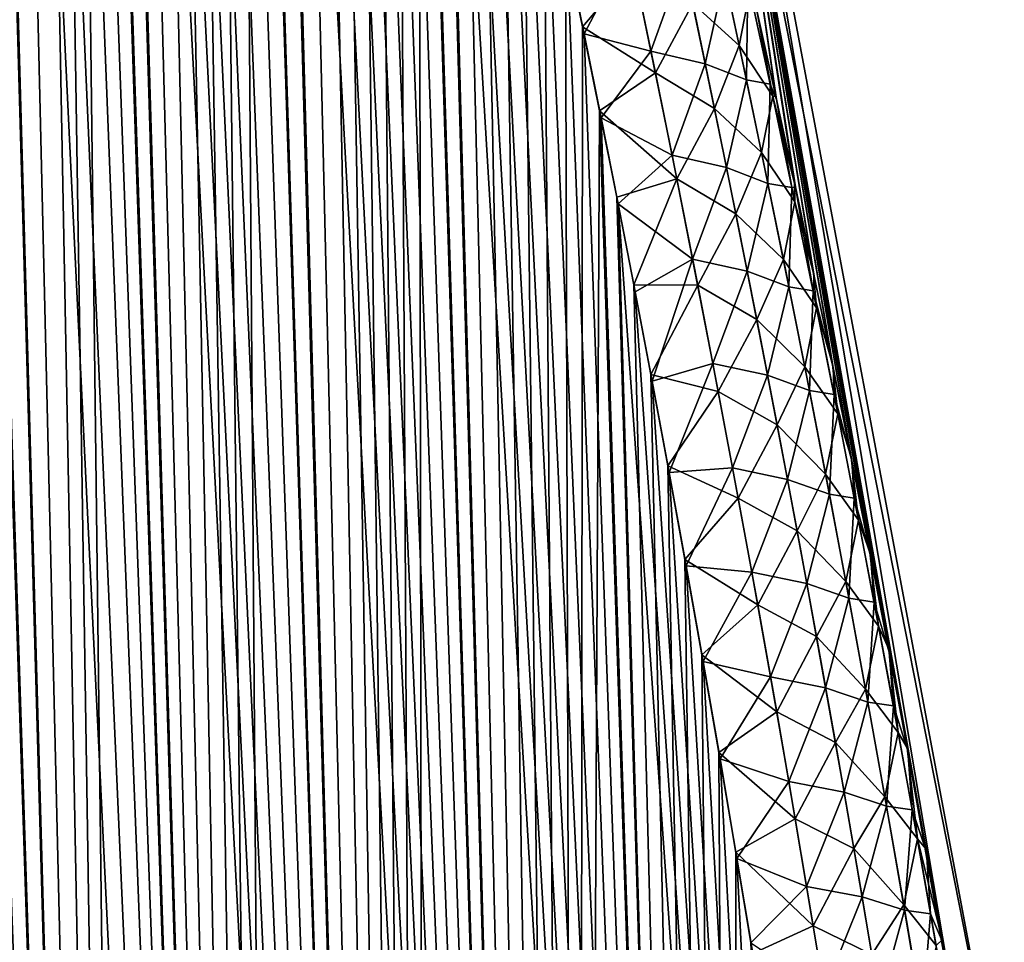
# Model space of a CAD drawing. Header units: metres. Extents: x -109 to 109, y -108 to 40.
# Tile 180 of 216: x 95.55 to 100.03, y -85.87 to -81.67. Entities that reach past the tile are written whole.
import ezdxf

# ---------------------------------------------------------------- set-up
doc = ezdxf.new("R2010")
doc.units = ezdxf.units.M
doc.layers.add('solid_K_24_42_18_000C86_XXX', color=7, linetype='CONTINUOUS')

msp = doc.modelspace()

# ---------------------------------------------------------------- linework, layer by layer
at = {"layer": 'solid_K_24_42_18_000C86_XXX'}
for points in [[(96.122894, -102.490204, 7.179855), (94.818718, -70.435295, 7.009289), (94.680595, -70.146194, 7.160828)], [(95.542007, -102.640343, 7.878324), (96.122894, -102.490204, 7.179855), (94.680595, -70.146194, 7.160828)], [(96.122894, -102.490204, 7.179855), (94.960144, -70.747391, 6.858626), (94.818718, -70.435295, 7.009289)], [(96.122894, -102.490204, 7.179855), (95.104828, -71.083176, 6.708997), (94.960144, -70.747391, 6.858626)], [(96.122765, -102.490242, -7.179998), (95.096466, -71.063377, -6.71753), (95.244385, -71.422218, -6.56879)], [(96.122765, -102.490242, -7.179998), (95.541832, -102.640381, -7.878541), (95.096466, -71.063377, -6.71753)], [(96.122894, -102.490204, 7.179855), (95.2528, -71.443115, 6.560461), (95.104828, -71.083176, 6.708997)], [(96.122765, -102.490242, -7.179998), (95.244385, -71.422218, -6.56879), (95.395584, -71.806396, -6.421269)], [(96.74115, -102.295296, 6.506678), (95.404037, -71.828377, 6.413153), (95.2528, -71.443115, 6.560461)], [(96.122894, -102.490204, 7.179855), (96.74115, -102.295296, 6.506678), (95.2528, -71.443115, 6.560461)], [(96.122765, -102.490242, -7.179998), (95.395584, -71.806396, -6.421269), (95.550079, -72.216133, -6.275023)], [(96.74115, -102.295296, 6.506678), (95.558563, -72.239174, 6.267127), (95.404037, -71.828377, 6.413153)], [(96.122765, -102.490242, -7.179998), (95.550079, -72.216133, -6.275023), (95.6549, -72.504532, -6.178323)], [(96.74115, -102.295296, 6.506678), (95.663391, -72.528267, 6.170578), (95.558563, -72.239174, 6.267127)], [(96.122765, -102.490242, -7.179998), (95.6549, -72.504532, -6.178323), (95.761177, -72.804703, -6.082247)], [(96.74115, -102.295296, 6.506678), (95.769676, -72.829109, 6.074656), (95.663391, -72.528267, 6.170578)], [(96.741074, -102.295326, -6.506762), (95.761177, -72.804703, -6.082247), (95.868912, -73.117325, -5.986857)], [(96.741074, -102.295326, -6.506762), (96.122765, -102.490242, -7.179998), (95.761177, -72.804703, -6.082247)], [(96.74115, -102.295296, 6.506678), (95.877411, -73.142395, 5.979422), (95.769676, -72.829109, 6.074656)], [(96.741074, -102.295326, -6.506762), (95.868912, -73.117325, -5.986857), (95.978088, -73.443222, -5.892219)], [(97.396698, -102.054413, 5.860334), (95.986572, -73.468933, 5.884945), (95.877411, -73.142395, 5.979422)], [(96.74115, -102.295296, 6.506678), (97.396698, -102.054413, 5.860334), (95.877411, -73.142395, 5.979422)], [(96.741074, -102.295326, -6.506762), (95.978088, -73.443222, -5.892219), (96.088715, -73.781868, -5.798305)], [(97.396698, -102.054413, 5.860334), (96.097183, -73.808197, 5.791195), (95.986572, -73.468933, 5.884945)], [(96.741074, -102.295326, -6.506762), (96.088715, -73.781868, -5.798305), (96.200775, -74.133797, -5.705172)], [(97.396698, -102.054413, 5.860334), (96.209221, -74.160728, 5.698232), (96.097183, -73.808197, 5.791195)], [(96.741074, -102.295326, -6.506762), (96.200775, -74.133797, -5.705172), (96.314232, -74.500076, -5.612916)], [(97.396698, -102.054413, 5.860334), (96.322647, -74.52758, 5.606153), (96.209221, -74.160728, 5.698232)], [(96.741074, -102.295326, -6.506762), (96.314232, -74.500076, -5.612916), (96.429115, -74.880348, -5.521511)], [(97.396698, -102.054413, 5.860334), (96.437485, -74.908401, 5.514931), (96.322647, -74.52758, 5.606153)], [(96.741074, -102.295326, -6.506762), (96.429115, -74.880348, -5.521511), (96.545395, -75.274841, -5.430997)], [(97.396698, -102.054413, 5.860334), (96.553703, -75.303429, 5.424605), (96.437485, -74.908401, 5.514931)], [(97.396652, -102.054428, -5.860377), (96.545395, -75.274841, -5.430997), (96.662994, -75.684814, -5.341505)], [(97.396652, -102.054428, -5.860377), (96.741074, -102.295326, -6.506762), (96.545395, -75.274841, -5.430997)], [(97.396698, -102.054413, 5.860334), (96.671234, -75.71389, 5.335309), (96.553703, -75.303429, 5.424605)], [(97.396652, -102.054428, -5.860377), (96.662994, -75.684814, -5.341505), (96.781921, -76.110344, -5.253039)], [(98.089439, -101.766281, 5.242545), (96.790077, -76.139877, 5.247045), (96.671234, -75.71389, 5.335309)], [(97.396698, -102.054413, 5.860334), (98.089439, -101.766281, 5.242545), (96.671234, -75.71389, 5.335309)], [(97.396652, -102.054428, -5.860377), (96.781921, -76.110344, -5.253039), (96.902176, -76.551163, -5.165591)], [(98.089439, -101.766281, 5.242545), (96.910233, -76.581123, 5.159804), (96.790077, -76.139877, 5.247045)], [(97.396652, -102.054428, -5.860377), (96.902176, -76.551163, -5.165591), (96.993172, -76.892677, -5.100776)], [(98.089439, -101.766281, 5.242545), (97.001144, -76.922928, 5.095149), (96.910233, -76.581123, 5.159804)], [(97.396652, -102.054428, -5.860377), (96.993172, -76.892677, -5.100776), (97.084793, -77.24411, -5.036693)], [(98.089439, -101.766281, 5.242545), (97.092682, -77.274635, 5.031227), (97.001144, -76.922928, 5.095149)], [(97.396652, -102.054428, -5.860377), (97.084793, -77.24411, -5.036693), (97.177124, -77.604805, -4.973254)], [(98.089439, -101.766281, 5.242545), (97.184914, -77.635567, 4.967952), (97.092682, -77.274635, 5.031227)], [(97.396652, -102.054428, -5.860377), (97.177124, -77.604805, -4.973254), (97.270111, -77.974991, -4.910498)], [(98.089439, -101.766281, 5.242545), (97.277794, -78.005974, 4.905363), (97.184914, -77.635567, 4.967952)], [(97.396652, -102.054428, -5.860377), (97.270111, -77.974991, -4.910498), (97.363678, -78.35537, -4.848521)], [(98.089439, -101.766281, 5.242545), (97.371254, -78.386528, 4.843555), (97.277794, -78.005974, 4.905363)], [(98.089417, -101.766289, -5.242566), (97.363678, -78.35537, -4.848521), (97.457748, -78.74662, -4.787417)], [(98.089417, -101.766289, -5.242566), (97.396652, -102.054428, -5.860377), (97.363678, -78.35537, -4.848521)], [(98.089439, -101.766281, 5.242545), (97.465202, -78.777939, 4.782622), (97.371254, -78.386528, 4.843555)], [(98.089417, -101.766289, -5.242566), (97.457748, -78.74662, -4.787417), (97.552376, -79.148315, -4.727115)], [(98.81958, -101.428711, 4.654962), (97.559708, -79.179756, 4.722494), (97.465202, -78.777939, 4.782622)], [(98.089439, -101.766281, 5.242545), (98.81958, -101.428711, 4.654962), (97.465202, -78.777939, 4.782622)], [(98.089417, -101.766289, -5.242566), (97.552376, -79.148315, -4.727115), (97.647575, -79.560272, -4.667593)], [(98.81958, -101.428711, 4.654962), (97.654762, -79.591805, 4.663146), (97.559708, -79.179756, 4.722494)], [(98.089417, -101.766289, -5.242566), (97.647575, -79.560272, -4.667593), (97.74321, -79.983292, -4.608976)], [(98.81958, -101.428711, 4.654962), (97.750259, -80.014877, 4.604706), (97.654762, -79.591805, 4.663146)], [(99.894707, -86.706291, -2.480478), (98.681587, -79.883408, -1.653787), (98.743149, -79.883408)], [(98.989426, -82.013474, -2.978546), (98.903397, -81.623009, -3.031454), (98.681587, -79.883408, -1.653787)], [(99.075447, -82.412025, -2.926593), (98.989426, -82.013474, -2.978546), (98.681587, -79.883408, -1.653787)], [(99.161453, -82.819084, -2.875676), (99.075447, -82.412025, -2.926593), (98.681587, -79.883408, -1.653787)], [(99.247437, -83.235031, -2.825868), (99.161453, -82.819084, -2.875676), (98.681587, -79.883408, -1.653787)], [(99.333176, -83.659073, -2.777025), (99.247437, -83.235031, -2.825868), (98.681587, -79.883408, -1.653787)], [(99.418602, -84.091164, -2.729143), (99.333176, -83.659073, -2.777025), (98.681587, -79.883408, -1.653787)], [(99.503708, -84.531815, -2.682318), (99.418602, -84.091164, -2.729143), (98.681587, -79.883408, -1.653787)], [(99.588493, -84.981537, -2.636648), (99.503708, -84.531815, -2.682318), (98.681587, -79.883408, -1.653787)], [(99.672943, -85.440842, -2.592229), (99.588493, -84.981537, -2.636648), (98.681587, -79.883408, -1.653787)], [(99.747345, -85.855507, -2.554058), (99.672943, -85.440842, -2.592229), (98.681587, -79.883408, -1.653787)], [(99.821304, -86.277428, -2.516825), (99.747345, -85.855507, -2.554058), (98.681587, -79.883408, -1.653787)], [(99.894707, -86.706291, -2.480478), (99.821304, -86.277428, -2.516825), (98.681587, -79.883408, -1.653787)], [(98.681595, -79.883408, 1.653704), (100.030373, -86.734787), (98.743149, -79.883408)], [(98.681595, -79.883408, 1.653704), (99.894707, -86.706322, 2.480474), (100.030373, -86.734787)], [(98.681595, -79.883408, 1.653704), (99.822128, -86.282181, 2.516409), (99.894707, -86.706322, 2.480474)], [(98.681595, -79.883408, 1.653704), (99.748993, -85.864815, 2.553209), (99.822128, -86.282181, 2.516409)], [(98.681595, -79.883408, 1.653704), (99.67543, -85.454552, 2.590931), (99.748993, -85.864815, 2.553209)], [(98.681595, -79.883408, 1.653704), (99.591087, -84.995499, 2.635263), (99.67543, -85.454552, 2.590931)], [(98.681595, -79.883408, 1.653704), (99.506409, -84.546005, 2.680845), (99.591087, -84.995499, 2.635263)], [(98.681595, -79.883408, 1.653704), (99.42141, -84.10556, 2.72758), (99.506409, -84.546005, 2.680845)], [(98.681595, -79.883408, 1.653704), (99.336098, -83.673668, 2.775371), (99.42141, -84.10556, 2.72758)], [(98.681595, -79.883408, 1.653704), (99.250458, -83.249817, 2.824122), (99.336098, -83.673668, 2.775371)], [(98.681595, -79.883408, 1.653704), (99.164581, -82.834038, 2.873838), (99.250458, -83.249817, 2.824122)], [(98.681595, -79.883408, 1.653704), (99.078674, -82.427139, 2.924661), (99.164581, -82.834038, 2.873838)], [(98.681595, -79.883408, 1.653704), (98.992752, -82.028732, 2.976519), (99.078674, -82.427139, 2.924661)], [(98.681595, -79.883408, 1.653704), (98.906815, -81.638397, 3.02933), (98.992752, -82.028732, 2.976519)], [(100.030373, -86.734787), (99.894707, -86.706291, -2.480478), (98.743149, -79.883408)], [(98.089417, -101.766289, -5.242566), (97.74321, -79.983292, -4.608976), (97.83918, -80.418167, -4.551385)], [(98.81958, -101.428711, 4.654962), (97.846069, -80.449776, 4.547293), (97.750259, -80.014877, 4.604706)], [(98.089417, -101.766289, -5.242566), (97.83918, -80.418167, -4.551385), (97.935463, -80.86496, -4.494815)], [(98.81958, -101.428711, 4.654962), (97.942192, -80.896538, 4.490902), (97.846069, -80.449776, 4.547293)], [(98.089417, -101.766289, -5.242566), (97.935463, -80.86496, -4.494815), (98.032173, -81.322922, -4.43914)], [(98.81958, -101.428711, 4.654962), (98.038734, -81.354439, 4.435409), (97.942192, -80.896538, 4.490902)], [(98.611107, -81.591469, -3.831312), (98.719032, -81.296326, -3.514243), (98.823372, -81.78286, -3.462727)], [(98.823372, -81.78286, -3.462727), (98.719032, -81.296326, -3.514243), (98.871994, -81.532394, -3.116305)], [(98.089417, -101.766289, -5.242566), (98.032173, -81.322922, -4.43914), (98.109734, -81.697914, -4.395348)], [(98.341644, -81.42485, -4.16229), (98.109734, -81.697914, -4.395348), (98.032173, -81.322922, -4.43914)], [(98.322678, -81.336281, 4.172753), (98.038734, -81.354439, 4.435409), (98.116158, -81.729347, 4.391761)], [(98.322678, -81.336281, 4.172753), (98.116158, -81.729347, 4.391761), (98.420952, -81.808754, 4.120057)], [(98.322678, -81.336281, 4.172753), (98.420952, -81.808754, 4.120057), (98.569145, -81.394432, 3.853183)], [(98.81958, -101.428711, 4.654962), (98.116158, -81.729347, 4.391761), (98.038734, -81.354439, 4.435409)], [(98.441536, -81.90731, -4.108958), (98.109734, -81.697914, -4.395348), (98.341644, -81.42485, -4.16229)], [(98.441536, -81.90731, -4.108958), (98.341644, -81.42485, -4.16229), (98.611107, -81.591469, -3.831312)], [(98.420952, -81.808754, 4.120057), (98.668259, -81.866013, 3.802516), (98.569145, -81.394432, 3.853183)], [(98.756363, -81.469612, 3.495944), (98.569145, -81.394432, 3.853183), (98.668259, -81.866013, 3.802516)], [(98.756363, -81.469612, 3.495944), (98.668259, -81.866013, 3.802516), (98.856346, -81.939865, 3.446995)], [(98.756363, -81.469612, 3.495944), (98.856346, -81.939865, 3.446995), (98.862381, -81.488434, 3.120983)], [(98.856346, -81.939865, 3.446995), (98.963951, -81.958672, 3.072889), (98.862381, -81.488434, 3.120983)], [(98.862381, -81.488434, 3.120983), (98.963951, -81.958672, 3.072889), (98.906815, -81.638397, 3.02933)], [(98.823372, -81.78286, -3.462727), (98.871994, -81.532394, -3.116305), (98.975677, -82.013611, -3.067303)], [(98.975677, -82.013611, -3.067303), (98.871994, -81.532394, -3.116305), (98.903397, -81.623009, -3.031454)], [(98.441536, -81.90731, -4.108958), (98.611107, -81.591469, -3.831312), (98.710732, -82.070374, -3.780861)], [(98.710732, -82.070374, -3.780861), (98.611107, -81.591469, -3.831312), (98.823372, -81.78286, -3.462727)], [(98.975677, -82.013611, -3.067303), (98.903397, -81.623009, -3.031454), (98.989426, -82.013474, -2.978546)], [(98.963951, -81.958672, 3.072889), (98.992752, -82.028732, 2.976519), (98.906815, -81.638397, 3.02933)], [(98.089417, -101.766289, -5.242566), (98.109734, -81.697914, -4.395348), (98.187378, -82.081085, -4.352306)], [(98.441536, -81.90731, -4.108958), (98.187378, -82.081085, -4.352306), (98.109734, -81.697914, -4.395348)], [(98.81958, -101.428711, 4.654962), (98.193649, -82.112404, 4.348866), (98.116158, -81.729347, 4.391761)], [(98.420952, -81.808754, 4.120057), (98.116158, -81.729347, 4.391761), (98.193649, -82.112404, 4.348866)], [(98.710732, -82.070374, -3.780861), (98.823372, -81.78286, -3.462727), (98.92524, -82.270035, -3.413615)], [(98.92524, -82.270035, -3.413615), (98.823372, -81.78286, -3.462727), (98.975677, -82.013611, -3.067303)], [(98.420952, -81.808754, 4.120057), (98.193649, -82.112404, 4.348866), (98.517021, -82.281982, 4.069692)], [(98.420952, -81.808754, 4.120057), (98.517021, -82.281982, 4.069692), (98.668259, -81.866013, 3.802516)], [(98.517021, -82.281982, 4.069692), (98.765121, -82.338257, 3.754116), (98.668259, -81.866013, 3.802516)], [(98.856346, -81.939865, 3.446995), (98.668259, -81.866013, 3.802516), (98.765121, -82.338257, 3.754116)], [(98.539124, -82.390556, -4.058044), (98.187378, -82.081085, -4.352306), (98.441536, -81.90731, -4.108958)], [(98.539124, -82.390556, -4.058044), (98.441536, -81.90731, -4.108958), (98.710732, -82.070374, -3.780861)], [(98.856346, -81.939865, 3.446995), (98.765121, -82.338257, 3.754116), (98.954033, -82.410713, 3.400257)], [(98.856346, -81.939865, 3.446995), (98.954033, -82.410713, 3.400257), (98.963951, -81.958672, 3.072889)], [(98.954033, -82.410713, 3.400257), (99.063171, -82.429451, 3.026986), (98.963951, -81.958672, 3.072889)], [(98.963951, -81.958672, 3.072889), (99.063171, -82.429451, 3.026986), (98.992752, -82.028732, 2.976519)], [(98.92524, -82.270035, -3.413615), (98.975677, -82.013611, -3.067303), (99.076904, -82.495399, -3.020592)], [(98.975677, -82.013611, -3.067303), (98.989426, -82.013474, -2.978546), (99.075447, -82.412025, -2.926593)], [(99.076904, -82.495399, -3.020592), (98.975677, -82.013611, -3.067303), (99.075447, -82.412025, -2.926593)], [(99.063171, -82.429451, 3.026986), (99.078674, -82.427139, 2.924661), (98.992752, -82.028732, 2.976519)], [(98.819565, -101.428726, -4.654975), (98.089417, -101.766289, -5.242566), (98.187378, -82.081085, -4.352306)], [(98.819565, -101.428726, -4.654975), (98.187378, -82.081085, -4.352306), (98.265007, -82.472916, -4.310094)], [(98.539124, -82.390556, -4.058044), (98.265007, -82.472916, -4.310094), (98.187378, -82.081085, -4.352306)], [(98.539124, -82.390556, -4.058044), (98.710732, -82.070374, -3.780861), (98.80806, -82.549957, -3.732716)], [(98.80806, -82.549957, -3.732716), (98.710732, -82.070374, -3.780861), (98.92524, -82.270035, -3.413615)], [(98.81958, -101.428711, 4.654962), (98.271126, -82.504089, 4.306799), (98.193649, -82.112404, 4.348866)], [(98.517021, -82.281982, 4.069692), (98.193649, -82.112404, 4.348866), (98.271126, -82.504089, 4.306799)], [(98.517021, -82.281982, 4.069692), (98.271126, -82.504089, 4.306799), (98.610916, -82.755928, 4.021577)], [(98.517021, -82.281982, 4.069692), (98.610916, -82.755928, 4.021577), (98.765121, -82.338257, 3.754116)], [(98.80806, -82.549957, -3.732716), (98.92524, -82.270035, -3.413615), (99.024689, -82.757835, -3.366817)], [(99.024689, -82.757835, -3.366817), (98.92524, -82.270035, -3.413615), (99.076904, -82.495399, -3.020592)], [(98.610916, -82.755928, 4.021577), (98.859772, -82.81115, 3.707903), (98.765121, -82.338257, 3.754116)], [(98.954033, -82.410713, 3.400257), (98.765121, -82.338257, 3.754116), (98.859772, -82.81115, 3.707903)], [(98.539124, -82.390556, -4.058044), (98.342674, -82.873123, -4.268649), (98.265007, -82.472916, -4.310094)], [(98.634453, -82.87455, -4.009461), (98.342674, -82.873123, -4.268649), (98.539124, -82.390556, -4.058044)], [(98.634453, -82.87455, -4.009461), (98.539124, -82.390556, -4.058044), (98.80806, -82.549957, -3.732716)], [(98.954033, -82.410713, 3.400257), (98.859772, -82.81115, 3.707903), (99.049477, -82.882133, 3.355651)], [(98.954033, -82.410713, 3.400257), (99.049477, -82.882133, 3.355651), (99.063171, -82.429451, 3.026986)], [(99.076904, -82.495399, -3.020592), (99.075447, -82.412025, -2.926593), (99.161453, -82.819084, -2.875676)], [(99.049477, -82.882133, 3.355651), (99.160088, -82.900742, 2.983196), (99.063171, -82.429451, 3.026986)], [(99.063171, -82.429451, 3.026986), (99.160088, -82.900742, 2.983196), (99.078674, -82.427139, 2.924661)], [(99.160088, -82.900742, 2.983196), (99.164581, -82.834038, 2.873838), (99.078674, -82.427139, 2.924661)], [(98.819565, -101.428726, -4.654975), (98.265007, -82.472916, -4.310094), (98.342674, -82.873123, -4.268649)], [(99.587112, -101.03933, 4.099643), (98.348633, -82.904114, 4.265499), (98.271126, -82.504089, 4.306799)], [(98.610916, -82.755928, 4.021577), (98.271126, -82.504089, 4.306799), (98.348633, -82.904114, 4.265499)], [(98.81958, -101.428711, 4.654962), (99.587112, -101.03933, 4.099643), (98.271126, -82.504089, 4.306799)], [(99.024689, -82.757835, -3.366817), (99.076904, -82.495399, -3.020592), (99.17572, -82.977722, -2.976082)], [(99.17572, -82.977722, -2.976082), (99.076904, -82.495399, -3.020592), (99.161453, -82.819084, -2.875676)], [(98.634453, -82.87455, -4.009461), (98.80806, -82.549957, -3.732716), (98.903107, -83.03019, -3.68679)], [(98.903107, -83.03019, -3.68679), (98.80806, -82.549957, -3.732716), (99.024689, -82.757835, -3.366817)], [(98.610916, -82.755928, 4.021577), (98.348633, -82.904114, 4.265499), (98.42627, -83.311974, 4.224868)], [(98.610916, -82.755928, 4.021577), (98.42627, -83.311974, 4.224868), (98.702652, -83.23056, 3.975634)], [(98.610916, -82.755928, 4.021577), (98.702652, -83.23056, 3.975634), (98.859772, -82.81115, 3.707903)], [(98.903107, -83.03019, -3.68679), (99.024689, -82.757835, -3.366817), (99.12175, -83.246223, -3.322242)], [(99.12175, -83.246223, -3.322242), (99.024689, -82.757835, -3.366817), (99.17572, -82.977722, -2.976082)], [(98.702652, -83.23056, 3.975634), (98.952225, -83.284653, 3.6638), (98.859772, -82.81115, 3.707903)], [(99.049477, -82.882133, 3.355651), (98.859772, -82.81115, 3.707903), (98.952225, -83.284653, 3.6638)], [(99.17572, -82.977722, -2.976082), (99.161453, -82.819084, -2.875676), (99.247437, -83.235031, -2.825868)], [(99.160088, -82.900742, 2.983196), (99.250458, -83.249817, 2.824122), (99.164581, -82.834038, 2.873838)], [(98.819565, -101.428726, -4.654975), (98.342674, -82.873123, -4.268649), (98.420479, -83.281189, -4.227872)], [(98.634453, -82.87455, -4.009461), (98.420479, -83.281189, -4.227872), (98.342674, -82.873123, -4.268649)], [(99.587112, -101.03933, 4.099643), (98.42627, -83.311974, 4.224868), (98.348633, -82.904114, 4.265499)], [(98.727547, -83.359245, -3.963119), (98.420479, -83.281189, -4.227872), (98.634453, -82.87455, -4.009461)], [(98.727547, -83.359245, -3.963119), (98.634453, -82.87455, -4.009461), (98.903107, -83.03019, -3.68679)], [(99.049477, -82.882133, 3.355651), (98.952225, -83.284653, 3.6638), (99.142693, -83.354095, 3.313099)], [(99.049477, -82.882133, 3.355651), (99.142693, -83.354095, 3.313099), (99.160088, -82.900742, 2.983196)], [(99.142693, -83.354095, 3.313099), (99.254738, -83.372536, 2.941439), (99.160088, -82.900742, 2.983196)], [(99.160088, -82.900742, 2.983196), (99.254738, -83.372536, 2.941439), (99.250458, -83.249817, 2.824122)], [(99.12175, -83.246223, -3.322242), (99.17572, -82.977722, -2.976082), (99.272171, -83.460556, -2.933684)], [(99.272171, -83.460556, -2.933684), (99.17572, -82.977722, -2.976082), (99.247437, -83.235031, -2.825868)], [(98.727547, -83.359245, -3.963119), (98.903107, -83.03019, -3.68679), (98.995926, -83.511032, -3.642996)], [(98.995926, -83.511032, -3.642996), (98.903107, -83.03019, -3.68679), (99.12175, -83.246223, -3.322242)], [(98.702652, -83.23056, 3.975634), (98.42627, -83.311974, 4.224868), (98.503914, -83.72821, 4.185011)], [(98.702652, -83.23056, 3.975634), (98.503914, -83.72821, 4.185011), (98.792267, -83.705849, 3.931785)], [(98.702652, -83.23056, 3.975634), (98.792267, -83.705849, 3.931785), (98.952225, -83.284653, 3.6638)], [(98.995926, -83.511032, -3.642996), (99.12175, -83.246223, -3.322242), (99.216454, -83.735176, -3.279797)], [(99.216454, -83.735176, -3.279797), (99.12175, -83.246223, -3.322242), (99.272171, -83.460556, -2.933684)], [(99.272171, -83.460556, -2.933684), (99.247437, -83.235031, -2.825868), (99.333176, -83.659073, -2.777025)], [(99.254738, -83.372536, 2.941439), (99.336098, -83.673668, 2.775371), (99.250458, -83.249817, 2.824122)], [(98.819565, -101.428726, -4.654975), (98.420479, -83.281189, -4.227872), (98.498291, -83.697662, -4.187869)], [(98.727547, -83.359245, -3.963119), (98.498291, -83.697662, -4.187869), (98.420479, -83.281189, -4.227872)], [(99.587112, -101.03933, 4.099643), (98.503914, -83.72821, 4.185011), (98.42627, -83.311974, 4.224868)], [(98.792267, -83.705849, 3.931785), (99.042526, -83.758736, 3.621728), (98.952225, -83.284653, 3.6638)], [(99.142693, -83.354095, 3.313099), (98.952225, -83.284653, 3.6638), (99.042526, -83.758736, 3.621728)], [(98.818436, -83.844612, -3.918932), (98.498291, -83.697662, -4.187869), (98.727547, -83.359245, -3.963119)], [(98.818436, -83.844612, -3.918932), (98.727547, -83.359245, -3.963119), (98.995926, -83.511032, -3.642996)], [(99.142693, -83.354095, 3.313099), (99.042526, -83.758736, 3.621728), (99.233719, -83.826576, 3.272524)], [(99.142693, -83.354095, 3.313099), (99.233719, -83.826576, 3.272524), (99.254738, -83.372536, 2.941439)], [(99.233719, -83.826576, 3.272524), (99.347137, -83.844795, 2.901638), (99.254738, -83.372536, 2.941439)], [(99.254738, -83.372536, 2.941439), (99.347137, -83.844795, 2.901638), (99.336098, -83.673668, 2.775371)], [(99.216454, -83.735176, -3.279797), (99.272171, -83.460556, -2.933684), (99.36628, -83.943886, -2.893313)], [(99.36628, -83.943886, -2.893313), (99.272171, -83.460556, -2.933684), (99.333176, -83.659073, -2.777025)], [(98.818436, -83.844612, -3.918932), (98.995926, -83.511032, -3.642996), (99.086533, -83.992462, -3.601251)], [(99.086533, -83.992462, -3.601251), (98.995926, -83.511032, -3.642996), (99.216454, -83.735176, -3.279797)], [(99.36628, -83.943886, -2.893313), (99.333176, -83.659073, -2.777025), (99.418602, -84.091164, -2.729143)], [(99.347137, -83.844795, 2.901638), (99.42141, -84.10556, 2.72758), (99.336098, -83.673668, 2.775371)], [(98.819565, -101.428726, -4.654975), (98.498291, -83.697662, -4.187869), (98.575989, -84.1231, -4.148744)], [(98.818436, -83.844612, -3.918932), (98.575989, -84.1231, -4.148744), (98.498291, -83.697662, -4.187869)], [(98.792267, -83.705849, 3.931785), (98.503914, -83.72821, 4.185011), (98.581436, -84.153366, 4.146032)], [(98.792267, -83.705849, 3.931785), (98.581436, -84.153366, 4.146032), (98.879784, -84.181755, 3.889952)], [(98.792267, -83.705849, 3.931785), (98.879784, -84.181755, 3.889952), (99.042526, -83.758736, 3.621728)], [(99.587112, -101.03933, 4.099643), (98.581436, -84.153366, 4.146032), (98.503914, -83.72821, 4.185011)], [(98.879784, -84.181755, 3.889952), (99.130692, -84.233376, 3.581611), (99.042526, -83.758736, 3.621728)], [(99.233719, -83.826576, 3.272524), (99.042526, -83.758736, 3.621728), (99.130692, -84.233376, 3.581611)], [(99.086533, -83.992462, -3.601251), (99.216454, -83.735176, -3.279797), (99.308846, -84.224663, -3.239402)], [(99.308846, -84.224663, -3.239402), (99.216454, -83.735176, -3.279797), (99.36628, -83.943886, -2.893313)], [(98.907143, -84.330605, -3.87682), (98.575989, -84.1231, -4.148744), (98.818436, -83.844612, -3.918932)], [(98.907143, -84.330605, -3.87682), (98.818436, -83.844612, -3.918932), (99.086533, -83.992462, -3.601251)], [(99.233719, -83.826576, 3.272524), (99.130692, -84.233376, 3.581611), (99.322586, -84.299561, 3.233849)], [(99.233719, -83.826576, 3.272524), (99.322586, -84.299561, 3.233849), (99.347137, -83.844795, 2.901638)], [(99.322586, -84.299561, 3.233849), (99.437332, -84.317505, 2.863716), (99.347137, -83.844795, 2.901638)], [(99.347137, -83.844795, 2.901638), (99.437332, -84.317505, 2.863716), (99.42141, -84.10556, 2.72758)], [(99.308846, -84.224663, -3.239402), (99.36628, -83.943886, -2.893313), (99.458084, -84.427681, -2.854898)], [(99.458084, -84.427681, -2.854898), (99.36628, -83.943886, -2.893313), (99.418602, -84.091164, -2.729143)], [(98.907143, -84.330605, -3.87682), (99.086533, -83.992462, -3.601251), (99.174957, -84.474449, -3.561485)], [(99.174957, -84.474449, -3.561485), (99.086533, -83.992462, -3.601251), (99.308846, -84.224663, -3.239402)], [(98.819565, -101.428726, -4.654975), (98.575989, -84.1231, -4.148744), (98.653435, -84.558052, -4.110598)], [(98.907143, -84.330605, -3.87682), (98.653435, -84.558052, -4.110598), (98.575989, -84.1231, -4.148744)], [(99.458084, -84.427681, -2.854898), (99.418602, -84.091164, -2.729143), (99.503708, -84.531815, -2.682318)], [(99.437332, -84.317505, 2.863716), (99.506409, -84.546005, 2.680845), (99.42141, -84.10556, 2.72758)], [(99.587112, -101.03933, 4.099643), (98.658707, -84.588005, 4.108031), (98.581436, -84.153366, 4.146032)], [(98.879784, -84.181755, 3.889952), (98.581436, -84.153366, 4.146032), (98.658707, -84.588005, 4.108031)], [(98.879784, -84.181755, 3.889952), (98.658707, -84.588005, 4.108031), (98.965225, -84.658241, 3.850063)], [(98.879784, -84.181755, 3.889952), (98.965225, -84.658241, 3.850063), (99.130692, -84.233376, 3.581611)], [(98.965225, -84.658241, 3.850063), (99.216759, -84.708534, 3.543381), (99.130692, -84.233376, 3.581611)], [(99.322586, -84.299561, 3.233849), (99.130692, -84.233376, 3.581611), (99.216759, -84.708534, 3.543381)], [(99.174957, -84.474449, -3.561485), (99.308846, -84.224663, -3.239402), (99.398933, -84.714668, -3.20099)], [(99.398933, -84.714668, -3.20099), (99.308846, -84.224663, -3.239402), (99.458084, -84.427681, -2.854898)], [(99.322586, -84.299561, 3.233849), (99.216759, -84.708534, 3.543381), (99.409309, -84.77301, 3.197012)], [(99.322586, -84.299561, 3.233849), (99.409309, -84.77301, 3.197012), (99.437332, -84.317505, 2.863716)], [(98.993698, -84.817207, -3.83672), (98.653435, -84.558052, -4.110598), (98.907143, -84.330605, -3.87682)], [(98.993698, -84.817207, -3.83672), (98.907143, -84.330605, -3.87682), (99.174957, -84.474449, -3.561485)], [(99.409309, -84.77301, 3.197012), (99.525345, -84.790657, 2.827612), (99.437332, -84.317505, 2.863716)], [(99.437332, -84.317505, 2.863716), (99.525345, -84.790657, 2.827612), (99.506409, -84.546005, 2.680845)], [(99.398933, -84.714668, -3.20099), (99.458084, -84.427681, -2.854898), (99.5476, -84.911934, -2.818377)], [(99.5476, -84.911934, -2.818377), (99.458084, -84.427681, -2.854898), (99.503708, -84.531815, -2.682318)], [(98.993698, -84.817207, -3.83672), (99.174957, -84.474449, -3.561485), (99.261223, -84.95697, -3.523637)], [(99.261223, -84.95697, -3.523637), (99.174957, -84.474449, -3.561485), (99.398933, -84.714668, -3.20099)], [(98.819565, -101.428726, -4.654975), (98.653435, -84.558052, -4.110598), (98.730591, -85.002701, -4.073453)], [(98.993698, -84.817207, -3.83672), (98.730591, -85.002701, -4.073453), (98.653435, -84.558052, -4.110598)], [(99.5476, -84.911934, -2.818377), (99.503708, -84.531815, -2.682318), (99.588493, -84.981537, -2.636648)], [(99.525345, -84.790657, 2.827612), (99.591087, -84.995499, 2.635263), (99.506409, -84.546005, 2.680845)], [(99.587112, -101.03933, 4.099643), (98.73568, -85.032295, 4.071029), (98.658707, -84.588005, 4.108031)], [(98.965225, -84.658241, 3.850063), (98.658707, -84.588005, 4.108031), (98.73568, -85.032295, 4.071029)], [(98.965225, -84.658241, 3.850063), (98.73568, -85.032295, 4.071029), (99.048607, -85.135284, 3.81206)], [(98.965225, -84.658241, 3.850063), (99.048607, -85.135284, 3.81206), (99.216759, -84.708534, 3.543381)], [(99.048607, -85.135284, 3.81206), (99.300735, -85.184204, 3.506981), (99.216759, -84.708534, 3.543381)], [(99.409309, -84.77301, 3.197012), (99.216759, -84.708534, 3.543381), (99.300735, -85.184204, 3.506981)], [(99.261223, -84.95697, -3.523637), (99.398933, -84.714668, -3.20099), (99.486763, -85.205162, -3.164498)], [(99.486763, -85.205162, -3.164498), (99.398933, -84.714668, -3.20099), (99.5476, -84.911934, -2.818377)], [(99.409309, -84.77301, 3.197012), (99.300735, -85.184204, 3.506981), (99.493927, -85.246918, 3.161958)], [(99.409309, -84.77301, 3.197012), (99.493927, -85.246918, 3.161958), (99.525345, -84.790657, 2.827612)], [(99.493927, -85.246918, 3.161958), (99.611198, -85.264221, 2.79327), (99.525345, -84.790657, 2.827612)], [(99.525345, -84.790657, 2.827612), (99.611198, -85.264221, 2.79327), (99.591087, -84.995499, 2.635263)], [(99.078117, -85.304382, -3.798568), (98.730591, -85.002701, -4.073453), (98.993698, -84.817207, -3.83672)], [(99.078117, -85.304382, -3.798568), (98.993698, -84.817207, -3.83672), (99.261223, -84.95697, -3.523637)], [(99.486763, -85.205162, -3.164498), (99.5476, -84.911934, -2.818377), (99.634865, -85.396622, -2.783687)], [(99.634865, -85.396622, -2.783687), (99.5476, -84.911934, -2.818377), (99.588493, -84.981537, -2.636648)], [(99.078117, -85.304382, -3.798568), (99.261223, -84.95697, -3.523637), (99.345345, -85.440002, -3.487646)], [(99.345345, -85.440002, -3.487646), (99.261223, -84.95697, -3.523637), (99.486763, -85.205162, -3.164498)], [(98.819565, -101.428726, -4.654975), (98.730591, -85.002701, -4.073453), (98.807693, -85.45607, -4.037097)], [(99.078117, -85.304382, -3.798568), (98.807693, -85.45607, -4.037097), (98.730591, -85.002701, -4.073453)], [(99.634865, -85.396622, -2.783687), (99.588493, -84.981537, -2.636648), (99.672943, -85.440842, -2.592229)], [(99.611198, -85.264221, 2.79327), (99.67543, -85.454552, 2.590931), (99.591087, -84.995499, 2.635263)], [(99.587112, -101.03933, 4.099643), (98.812592, -85.485268, 4.034816), (98.73568, -85.032295, 4.071029)], [(99.048607, -85.135284, 3.81206), (98.73568, -85.032295, 4.071029), (98.812592, -85.485268, 4.034816)], [(99.048607, -85.135284, 3.81206), (98.812592, -85.485268, 4.034816), (99.129959, -85.612869, 3.775888)], [(99.048607, -85.135284, 3.81206), (99.129959, -85.612869, 3.775888), (99.300735, -85.184204, 3.506981)], [(99.129959, -85.612869, 3.775888), (99.382645, -85.660355, 3.472356), (99.300735, -85.184204, 3.506981)], [(99.493927, -85.246918, 3.161958), (99.300735, -85.184204, 3.506981), (99.382645, -85.660355, 3.472356)], [(99.345345, -85.440002, -3.487646), (99.486763, -85.205162, -3.164498), (99.572334, -85.696121, -3.12986)], [(99.493927, -85.246918, 3.161958), (99.382645, -85.660355, 3.472356), (99.576447, -85.721268, 3.128629)], [(99.572334, -85.696121, -3.12986), (99.486763, -85.205162, -3.164498), (99.634865, -85.396622, -2.783687)], [(99.493927, -85.246918, 3.161958), (99.576447, -85.721268, 3.128629), (99.611198, -85.264221, 2.79327)], [(99.576447, -85.721268, 3.128629), (99.694908, -85.738197, 2.760635), (99.611198, -85.264221, 2.79327)], [(99.611198, -85.264221, 2.79327), (99.694908, -85.738197, 2.760635), (99.67543, -85.454552, 2.590931)], [(99.160423, -85.792099, -3.762304), (98.807693, -85.45607, -4.037097), (99.078117, -85.304382, -3.798568)], [(99.160423, -85.792099, -3.762304), (99.078117, -85.304382, -3.798568), (99.345345, -85.440002, -3.487646)], [(99.572334, -85.696121, -3.12986), (99.634865, -85.396622, -2.783687), (99.719894, -85.881721, -2.750765)], [(99.634865, -85.396622, -2.783687), (99.672943, -85.440842, -2.592229), (99.747345, -85.855507, -2.554058)], [(99.719894, -85.881721, -2.750765), (99.634865, -85.396622, -2.783687), (99.747345, -85.855507, -2.554058)], [(98.819565, -101.428726, -4.654975), (98.807693, -85.45607, -4.037097), (98.884598, -85.918633, -4.001629)], [(99.160423, -85.792099, -3.762304), (98.884598, -85.918633, -4.001629), (98.807693, -85.45607, -4.037097)], [(99.160423, -85.792099, -3.762304), (99.345345, -85.440002, -3.487646), (99.427353, -85.923515, -3.453451)], [(99.427353, -85.923515, -3.453451), (99.345345, -85.440002, -3.487646), (99.572334, -85.696121, -3.12986)], [(99.694908, -85.738197, 2.760635), (99.748993, -85.864815, 2.553209), (99.67543, -85.454552, 2.590931)], [(99.587112, -101.03933, 4.099643), (98.876534, -85.869713, 4.005311), (98.812592, -85.485268, 4.034816)], [(99.129959, -85.612869, 3.775888), (98.812592, -85.485268, 4.034816), (98.876534, -85.869713, 4.005311)], [(99.129959, -85.612869, 3.775888), (98.876534, -85.869713, 4.005311), (99.20929, -86.090958, 3.741491)], [(99.129959, -85.612869, 3.775888), (99.20929, -86.090958, 3.741491), (99.382645, -85.660355, 3.472356)], [(99.20929, -86.090958, 3.741491), (99.462509, -86.136971, 3.439451), (99.382645, -85.660355, 3.472356)], [(99.576447, -85.721268, 3.128629), (99.382645, -85.660355, 3.472356), (99.462509, -86.136971, 3.439451)], [(99.427353, -85.923515, -3.453451), (99.572334, -85.696121, -3.12986), (99.655693, -86.187538, -3.097013)], [(99.576447, -85.721268, 3.128629), (99.462509, -86.136971, 3.439451), (99.656898, -86.196037, 3.096972)], [(99.655693, -86.187538, -3.097013), (99.572334, -85.696121, -3.12986), (99.719894, -85.881721, -2.750765)], [(99.576447, -85.721268, 3.128629), (99.656898, -86.196037, 3.096972), (99.694908, -85.738197, 2.760635)], [(99.656898, -86.196037, 3.096972), (99.776505, -86.212555, 2.72965), (99.694908, -85.738197, 2.760635)], [(99.694908, -85.738197, 2.760635), (99.776505, -86.212555, 2.72965), (99.748993, -85.864815, 2.553209)], [(99.240623, -86.280342, -3.727863), (98.884598, -85.918633, -4.001629), (99.160423, -85.792099, -3.762304)], [(99.240623, -86.280342, -3.727863), (99.160423, -85.792099, -3.762304), (99.427353, -85.923515, -3.453451)], [(99.719894, -85.881721, -2.750765), (99.747345, -85.855507, -2.554058), (99.821304, -86.277428, -2.516825)], [(99.776505, -86.212555, 2.72965), (99.822128, -86.282181, 2.516409), (99.748993, -85.864815, 2.553209)]]:
    msp.add_3dface(points, dxfattribs=at)

doc.saveas('drawing.dxf')
